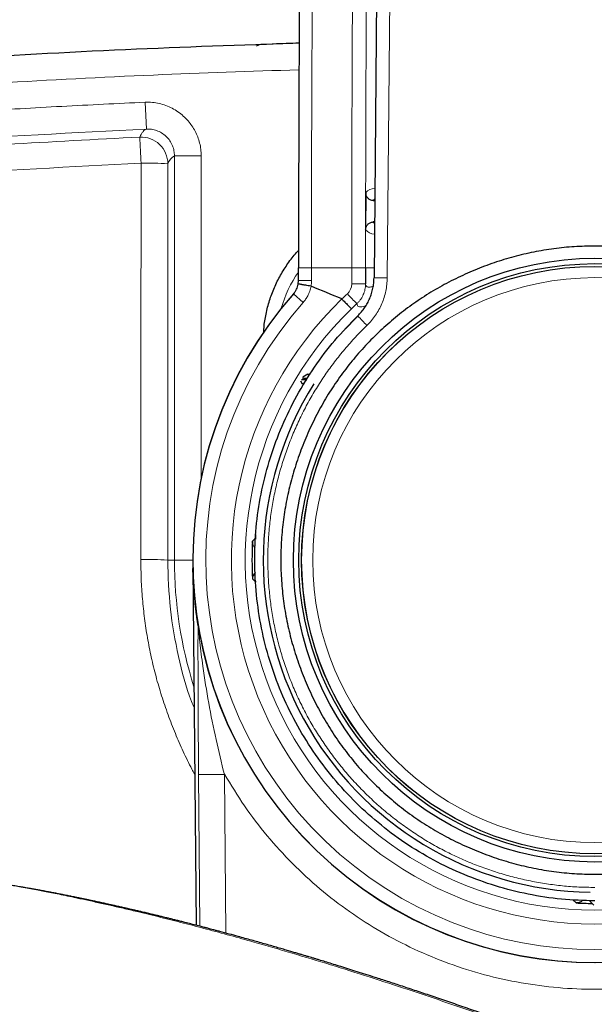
# Model space of a CAD drawing. Header units: millimetres. Extents: x 8 to 830, y 12 to 2106.
# Tile 82 of 256: x 474 to 496, y 952 to 989. Entities that reach past the tile are written whole.
import ezdxf

# ---------------------------------------------------------------- set-up
doc = ezdxf.new("R2010")
doc.units = ezdxf.units.MM

msp = doc.modelspace()

# ---------------------------------------------------------------- linework, layer by layer
at = {"color": 7, "linetype": 'Continuous', "lineweight": 30}
for p, q in [((487.71, 1018.396), (487.37, 979.414)), ((483.612, 988.124), (483.209, 988.111)), ((483.209, 988.111), (483.209, 988.111)), ((487.059, 982.586), (487.057, 981.196)), ((487.337, 982.287), (487.395, 982.283)), ((487.388, 981.498), (487.335, 981.495)), ((487.054, 979.778), (487.054, 979.184)), ((484.542, 979.18), (484.554, 979.31)), ((484.903, 975.816), (484.719, 975.713)), ((484.63, 975.569), (484.688, 975.466)), ((480.612, 968.624), (480.729, 955.284)), ((480.612, 968.624), (480.612, 968.624)), ((474.221, 956.707), (474.22, 956.707)), ((495.435, 956.172), (495.568, 956.039))]:
    msp.add_line(p, q, dxfattribs=at)
at = {"color": 8, "linetype": 'Continuous', "lineweight": 0}
for p, q in [((488.203, 1018.387), (487.862, 979.409)), ((478.834, 985.955), (478.879, 984.956)), ((479.925, 983.957), (480.924, 983.957)), ((479.925, 968.891), (479.925, 983.957)), ((480.924, 983.957), (480.924, 971.946)), ((486.536, 979.778), (485.036, 979.778)), ((486.536, 979.184), (486.536, 979.778)), ((484.366, 978.814), (484.727, 978.495)), ((482.956, 969.717), (482.965, 969.841)), ((482.837, 969.593), (482.956, 969.717)), ((482.956, 969.717), (482.958, 969.667)), ((479.925, 968.891), (479.672, 968.891)), ((479.925, 968.891), (480.61, 968.891)), ((482.956, 968.065), (482.837, 968.188)), ((482.956, 968.065), (482.957, 968.113)), ((480.773, 966.633), (480.806, 966.4)), ((480.806, 966.4), (480.799, 966.515)), ((480.799, 966.515), (480.834, 966.234)), ((480.873, 955.247), (480.825, 960.906)), ((481.787, 960.905), (481.838, 954.992)), ((494.907, 956.117), (494.784, 956.237))]:
    msp.add_line(p, q, dxfattribs=at)
at = {"color": 7, "linetype": 'Continuous', "lineweight": 30, "flags": 128}
msp.add_lwpolyline([(484.554, 979.31), (484.554, 979.369), (484.554, 979.427), (484.554, 979.486), (484.554, 979.544), (484.554, 979.603), (484.554, 979.661), (484.554, 979.72), (484.554, 979.779)], dxfattribs=at)
at = {"color": 8, "linetype": 'Continuous', "lineweight": 0, "flags": 128}
for points in [[(485.036, 979.778), (485.036, 979.719), (485.036, 979.661), (485.036, 979.603), (485.036, 979.544), (485.036, 979.486), (485.036, 979.427), (485.036, 979.369), (485.036, 979.31)], [(485.036, 979.31), (484.959, 979.31), (484.885, 979.31), (484.815, 979.31), (484.751, 979.31), (484.694, 979.31), (484.645, 979.31), (484.606, 979.31), (484.577, 979.31), (484.559, 979.31), (484.554, 979.31)], [(486.536, 979.184), (486.609, 979.184), (486.68, 979.184), (486.749, 979.184), (486.814, 979.184), (486.874, 979.184), (486.926, 979.184), (486.971, 979.184), (487.006, 979.184), (487.032, 979.184), (487.048, 979.184), (487.054, 979.184)]]:
    msp.add_lwpolyline(points, dxfattribs=at)
at = {"color": 7, "linetype": 'Continuous', "lineweight": 30}
for radius in [11.25, 11.05, 10.945]:
    msp.add_circle((495.61, 968.891), radius, dxfattribs=at)
at = {"color": 8, "linetype": 'Continuous', "lineweight": 0}
for radius in [10.945, 10.94, 10.527]:
    msp.add_circle((495.61, 968.891), radius, dxfattribs=at)
at = {"color": 7, "linetype": 'Continuous', "lineweight": 30}
for centre, radius, start, end in [((2484.507, 979.028), 1999.954, 178.872079, 179.9785), ((495.541, 613.297), 375.017, 91.67552, 91.82286), ((483.226, 987.612), 0.5, 91.8845, 119.5943), ((485.015, 979.086), 0.0134, 67.9729, 79.908), ((457.41, 910.633), 73.823, 67.07551, 68.03731), ((495.61, 968.891), 15, 138.5069, 41.6257), ((495.61, 968.891), 14.997, 138.5707, 41.4293), ((486.16, 978.612), 0.0138, 44.4994, 67.6099), ((495.61, 968.891), 12.375, 147.9058, 269.1897), ((495.61, 968.891), 12.793, 176.852, 183.148), ((495.61, 968.891), 12.793, 266.852, 269.5348)]:
    msp.add_arc(centre, radius, start, end, dxfattribs=at)
at = {"color": 8, "linetype": 'Continuous', "lineweight": 0}
for centre, radius, start, end in [((2484.507, 979.028), 1999.472, 178.872079, 179.978511), ((478.678, 983.659), 1, 0.0589, 92.5814), ((319.565, 976.659), 159.268, 2.5283, 2.87896), ((480.174, 983.499), 0.521, 118.6052, 162.0341), ((478.901, 972.399), 11.288, 86.0504, 91.1265), ((487.426, 982.236), 0.508, 93.0121, 136.3047), ((487.45, 982.242), 0.121, 116.6003, 158.1844), ((487.416, 981.536), 0.495, 223.4575, 266.2914), ((487.444, 981.537), 0.116, 201.3017, 241.0833), ((488.239, 977.051), 4.5, 145.0635, 164.2124), ((483.783, 979.311), 1.253, 350.2758, 359.9831), ((486.036, 979.184), 0.5, 312.8889, 359.9944), ((495.61, 968.891), 13.563, 134.1335, 45.8665), ((495.596, 968.891), 13.548, 132.8871, 134.086), ((489.818, 981.822), 4.569, 221.1243, 227.5519), ((495.61, 968.891), 14.515, 138.5707, 41.4293), ((495.61, 968.891), 13.045, 134.1015, 45.8985), ((495.614, 968.891), 13.048, 132.8875, 134.1135), ((495.61, 968.891), 12.681, 134.1143, 137.2699), ((493.408, 983.954), 8.924, 221.8778, 225.0505), ((478.893, 958.301), 10.619, 85.7942, 91.2022), ((495.61, 968.891), 15.686, 180, 197.5087), ((481.403, 966.415), 0.597, 181.475, 197.7091), ((481.316, 991.161), 30.259, 269.0694, 270.8926)]:
    msp.add_arc(centre, radius, start, end, dxfattribs=at)
at = {"color": 7, "linetype": 'Continuous', "lineweight": 30}
msp.add_ellipse((483.137, 968.205), major_axis=(0.21, -0.214), ratio=0.999929, start_param=3.073798, end_param=3.991071, dxfattribs=at)
at = {"color": 8, "linetype": 'Continuous', "lineweight": 0}
for points, knots in [([(486.536, 979.778), (486.539, 982.14), (486.546, 986.864), (486.587, 993.95), (486.657, 1001.458), (486.759, 1009.387), (486.86, 1014.954), (486.911, 1017.737)], [0, 0, 0, 0, 0.18667, 0.373335, 0.559999, 0.779997, 1, 1, 1, 1]), ([(487.419, 1017.233), (487.411, 1016.822), (487.396, 1016.013), (487.374, 1014.818), (487.354, 1013.658), (487.335, 1012.535), (487.317, 1011.447), (487.301, 1010.482), (487.288, 1009.634), (487.277, 1008.927), (487.27, 1008.431), (487.266, 1008.14), (487.264, 1008.018), (487.262, 1007.885), (487.257, 1007.496), (487.247, 1006.859), (487.236, 1005.994), (487.224, 1005.115), (487.213, 1004.226), (487.201, 1003.329), (487.191, 1002.462), (487.181, 1001.626), (487.172, 1000.821), (487.166, 1000.2), (487.161, 999.754), (487.158, 999.474), (487.155, 999.198), (487.153, 998.927), (487.15, 998.646), (487.147, 998.333), (487.143, 997.893), (487.138, 997.345), (487.132, 996.715), (487.126, 996.037), (487.12, 995.316), (487.114, 994.587), (487.11, 994.089), (487.108, 993.8), (487.107, 993.678), (487.106, 993.547), (487.105, 993.416), (487.103, 993.116), (487.1, 992.654), (487.096, 992.038), (487.092, 991.449), (487.089, 990.864), (487.085, 990.287), (487.083, 989.857), (487.082, 989.586), (487.081, 989.464), (487.08, 989.345), (487.08, 989.222), (487.079, 989.087), (487.078, 988.938), (487.077, 988.621), (487.075, 988.161), (487.072, 987.568), (487.07, 987.124), (487.069, 986.797), (487.068, 986.574), (487.067, 986.335), (487.066, 986.102), (487.065, 985.876), (487.064, 985.563), (487.063, 985.175), (487.062, 984.788), (487.061, 984.475), (487.06, 984.224), (487.06, 983.96), (487.059, 983.705), (487.059, 983.458), (487.058, 983.202), (487.058, 982.967), (487.057, 982.759), (487.057, 982.592), (487.057, 982.432), (487.056, 982.279), (487.056, 982.116), (487.056, 981.905), (487.055, 981.654), (487.055, 981.387), (487.055, 981.144), (487.055, 980.895), (487.054, 980.646), (487.054, 980.401), (487.054, 980.182), (487.054, 979.978), (487.054, 979.843), (487.054, 979.778)], [0, 0, 0, 0, 0.032875, 0.064794, 0.095757, 0.125763, 0.154813, 0.182907, 0.203059, 0.222689, 0.239531, 0.242791, 0.246036, 0.249266, 0.25344, 0.277188, 0.300301, 0.322781, 0.347556, 0.371511, 0.394648, 0.416965, 0.438463, 0.459142, 0.466729, 0.474198, 0.481551, 0.488788, 0.495908, 0.504103, 0.513809, 0.531176, 0.547991, 0.564254, 0.585498, 0.60572, 0.62267, 0.62536, 0.628897, 0.632408, 0.635891, 0.639348, 0.65647, 0.6729, 0.688638, 0.703684, 0.719714, 0.734877, 0.738162, 0.741403, 0.7446, 0.747753, 0.751201, 0.755468, 0.759674, 0.776545, 0.79236, 0.807119, 0.812123, 0.81858, 0.824989, 0.831217, 0.837263, 0.843128, 0.856233, 0.86833, 0.874114, 0.881305, 0.888458, 0.895255, 0.901696, 0.908262, 0.915795, 0.920465, 0.924934, 0.929203, 0.933273, 0.937143, 0.942331, 0.950155, 0.957264, 0.963658, 0.96964, 0.977178, 0.983648, 0.989216, 0.994729, 1, 1, 1, 1]), ([(484.573, 987.166), (482.764, 987.106), (479.018, 986.983), (474.768, 986.757), (471.82, 986.575), (470.3, 986.475), (468.781, 986.368), (467.231, 986.253), (465.622, 986.127), (463.695, 985.969), (461.505, 985.779), (459.105, 985.556), (456.782, 985.326), (454.622, 985.096), (452.618, 984.869), (451.244, 984.704), (450.39, 984.598), (450.035, 984.553), (449.683, 984.508), (449.333, 984.463), (448.985, 984.417), (448.64, 984.371), (448.297, 984.325), (447.602, 984.232), (446.582, 984.078), (445.264, 983.829), (444.026, 983.545), (442.97, 983.252), (442.066, 982.962), (441.286, 982.689), (440.511, 982.393), (439.745, 982.076), (438.664, 981.593), (437.292, 980.905), (435.664, 979.958), (434.101, 978.913), (432.604, 977.771), (431.179, 976.538), (429.834, 975.221), (428.579, 973.827), (427.415, 972.357), (426.341, 970.81), (425.384, 969.232), (424.543, 967.64), (423.817, 966.048), (423.26, 964.609), (422.838, 963.336), (422.603, 962.52), (422.462, 961.986), (422.399, 961.736), (422.338, 961.486), (422.279, 961.236), (422.223, 960.984), (422.168, 960.732), (422.07, 960.257), (421.932, 959.516), (421.763, 958.467), (421.595, 957.291), (421.431, 955.99), (421.292, 954.766), (421.174, 953.646), (421.1, 952.895), (421.048, 952.35), (421.017, 952.024), (420.987, 951.694), (420.957, 951.371), (420.871, 950.405), (420.765, 949.15), (420.695, 947.994), (420.671, 947.593)], [0, 0, 0, 0, 0.062247, 0.128908, 0.146368, 0.163829, 0.181292, 0.198756, 0.217284, 0.23677, 0.265271, 0.292901, 0.319661, 0.345551, 0.367616, 0.389009, 0.393133, 0.397231, 0.401302, 0.405348, 0.409369, 0.413363, 0.417332, 0.421274, 0.437466, 0.452826, 0.467376, 0.48114, 0.490516, 0.500027, 0.509534, 0.519042, 0.52856, 0.550231, 0.571796, 0.593308, 0.614851, 0.636509, 0.658068, 0.679535, 0.700995, 0.722535, 0.744237, 0.764428, 0.784444, 0.804351, 0.817465, 0.830582, 0.83353, 0.836478, 0.839429, 0.842381, 0.845335, 0.848292, 0.851251, 0.862018, 0.874204, 0.887813, 0.90285, 0.919318, 0.930175, 0.941577, 0.945272, 0.949022, 0.952825, 0.956682, 0.960162, 0.986167, 1, 1, 1, 1]), ([(421.692, 948.033), (421.698, 948.125), (421.748, 948.945), (421.874, 950.492), (422.073, 952.672), (422.309, 954.847), (422.525, 956.594), (422.703, 957.917), (422.835, 958.816), (422.986, 959.713), (423.16, 960.606), (423.367, 961.496), (423.601, 962.364), (423.859, 963.212), (424.137, 964.036), (424.438, 964.852), (424.763, 965.657), (425.123, 966.482), (425.522, 967.324), (425.963, 968.182), (426.432, 969.024), (426.93, 969.85), (427.455, 970.66), (428.007, 971.452), (428.588, 972.228), (429.185, 972.972), (429.796, 973.683), (430.415, 974.361), (431.054, 975.017), (431.712, 975.651), (432.388, 976.264), (433.07, 976.843), (433.756, 977.39), (434.444, 977.908), (435.15, 978.406), (435.871, 978.885), (436.637, 979.362), (437.448, 979.832), (438.303, 980.291), (439.17, 980.72), (440.048, 981.119), (440.935, 981.487), (441.833, 981.825), (442.742, 982.133), (443.633, 982.403), (444.509, 982.635), (445.368, 982.83), (446.235, 983), (447.108, 983.148), (447.987, 983.276), (448.868, 983.393), (450.264, 983.572), (452.176, 983.8), (454.758, 984.092), (457.496, 984.382), (460.39, 984.667), (463.355, 984.936), (466.391, 985.188), (469.499, 985.42), (472.608, 985.626), (475.72, 985.807), (477.796, 985.906), (478.834, 985.955)], [0, 0, 0, 0, 0.003471, 0.031027, 0.058571, 0.086099, 0.113607, 0.125039, 0.136471, 0.147907, 0.159357, 0.170836, 0.182377, 0.193306, 0.204257, 0.215207, 0.226132, 0.237031, 0.249176, 0.261307, 0.273431, 0.285558, 0.297695, 0.309851, 0.322034, 0.334254, 0.345858, 0.357412, 0.368927, 0.380415, 0.391888, 0.403356, 0.414176, 0.425011, 0.435871, 0.446766, 0.457699, 0.469926, 0.482145, 0.494325, 0.506441, 0.518523, 0.530587, 0.542649, 0.554719, 0.565758, 0.576835, 0.58795, 0.599101, 0.61028, 0.621468, 0.632653, 0.663404, 0.694149, 0.730744, 0.767335, 0.803925, 0.843128, 0.882335, 0.921547, 0.960768, 1, 1, 1, 1]), ([(478.834, 985.955), (478.923, 985.955), (479.1, 985.956), (479.359, 985.913), (479.607, 985.839), (479.841, 985.734), (480.059, 985.601), (480.258, 985.443), (480.432, 985.267), (480.579, 985.076), (480.7, 984.876), (480.798, 984.662), (480.869, 984.436), (480.916, 984.2), (480.921, 984.038), (480.924, 983.957)], [0, 0, 0, 0, 0.08273, 0.163781, 0.243737, 0.323022, 0.401928, 0.480652, 0.559332, 0.631535, 0.703928, 0.77668, 0.85003, 0.924319, 1, 1, 1, 1]), ([(478.879, 984.956), (476.183, 984.817), (470.886, 984.545), (463.095, 983.929), (456.859, 983.321), (452.105, 982.787), (448.823, 982.394), (445.727, 981.941), (442.861, 981.168), (440.227, 980.149), (437.786, 978.917), (435.549, 977.51), (433.147, 975.67), (430.695, 973.309), (428.354, 970.344), (426.449, 967.117), (425.148, 964.054), (424.297, 961.251), (423.809, 958.715), (423.304, 954.826), (422.908, 951.396), (422.768, 948.851), (422.747, 948.478)], [0, 0, 0, 0, 0.104536, 0.205367, 0.302563, 0.347097, 0.390576, 0.430591, 0.468117, 0.505224, 0.539769, 0.573814, 0.607384, 0.656784, 0.705188, 0.753207, 0.801438, 0.833691, 0.866436, 0.90131, 0.98552, 1, 1, 1, 1]), ([(478.633, 984.658), (478.653, 984.699), (478.694, 984.781), (478.756, 984.867), (478.818, 984.929), (478.859, 984.947), (478.879, 984.956)], [0, 0, 0, 0, 0.25, 0.4999999, 0.7499999, 1, 1, 1, 1]), ([(479.925, 983.957), (479.921, 984.02), (479.914, 984.148), (479.855, 984.34), (479.758, 984.523), (479.621, 984.685), (479.452, 984.815), (479.265, 984.904), (479.071, 984.954), (478.942, 984.955), (478.879, 984.956)], [0, 0, 0, 0, 0.116025, 0.239414, 0.368253, 0.5, 0.631747, 0.760586, 0.883975, 1, 1, 1, 1]), ([(478.633, 984.658), (475.317, 984.481), (468.688, 984.125), (461.034, 983.45), (455.657, 982.898), (452.544, 982.55), (449.419, 982.179), (446.268, 981.756), (443.207, 980.992), (440.302, 979.876), (437.584, 978.484), (435.03, 976.808), (432.678, 974.859), (430.549, 972.668), (428.672, 970.257), (427.083, 967.651), (425.789, 964.899), (424.79, 962.051), (424.157, 959.149), (423.771, 956.253), (423.358, 952.755), (423.191, 950.207), (423.087, 948.619)], [0, 0, 0, 0, 0.129948, 0.259861, 0.300694, 0.341555, 0.382442, 0.423909, 0.46589, 0.505614, 0.545471, 0.585202, 0.62494, 0.664811, 0.704552, 0.744286, 0.784033, 0.823374, 0.862166, 0.900079, 0.937707, 1, 1, 1, 1]), ([(424.08, 949.026), (424.184, 950.444), (424.34, 952.577), (424.663, 955.412), (424.932, 957.541), (425.267, 959.664), (425.818, 962.004), (426.702, 964.527), (427.951, 967.181), (429.483, 969.696), (431.293, 972.022), (433.346, 974.135), (435.615, 976.015), (438.078, 977.634), (440.7, 978.978), (443.412, 980.021), (446.19, 980.735), (448.992, 981.14), (451.808, 981.48), (454.63, 981.804), (457.453, 982.104), (460.278, 982.383), (464.752, 982.793), (470.883, 983.278), (476.08, 983.549), (478.679, 983.685)], [0, 0, 0, 0, 0.057081, 0.085813, 0.114517, 0.143233, 0.172025, 0.210925, 0.250267, 0.28958, 0.328873, 0.368298, 0.40761, 0.446925, 0.486361, 0.525666, 0.563309, 0.601214, 0.63921, 0.677206, 0.715193, 0.75317, 0.791138, 0.895549, 1, 1, 1, 1]), ([(478.67, 968.917), (478.672, 971.379), (478.675, 976.301), (478.678, 981.224), (478.679, 983.685)], [0, 0, 0, 0, 0.500061, 1, 1, 1, 1]), ([(479.678, 983.66), (479.677, 980.903), (479.675, 975.98), (479.673, 971.057), (479.672, 968.891)], [0, 0, 0, 0, 0.5600001, 1, 1, 1, 1]), ([(446.442, 894.054), (447.827, 893.845), (450.572, 893.429), (454.705, 893.003), (458.811, 892.551), (462.923, 892.167), (467.036, 891.827), (471.151, 891.534), (476.41, 891.217), (482.818, 890.932), (490.376, 890.749), (498.629, 890.717), (507.579, 890.889), (517.219, 891.323), (525.757, 891.93), (533.187, 892.626), (538.236, 893.176), (542.014, 893.62), (544.544, 893.973), (547.078, 894.548), (549.461, 895.32), (551.653, 896.264), (553.65, 897.324), (555.553, 898.544), (557.355, 899.916), (559.041, 901.431), (560.599, 903.073), (562.018, 904.838), (563.291, 906.715), (564.409, 908.688), (565.356, 910.741), (566.132, 912.863), (566.84, 915.399), (567.307, 918.341), (567.697, 921.626), (568.023, 924.884), (568.275, 928.142), (568.457, 931.401), (568.566, 934.66), (568.603, 937.921), (568.563, 941.547), (568.416, 945.537), (568.12, 949.889), (567.736, 953.657), (567.386, 956.86), (566.991, 959.492), (566.389, 962.112), (565.518, 964.67), (564.467, 967.001), (563.278, 969.085), (562.017, 970.942), (560.608, 972.695), (559.065, 974.337), (557.392, 975.843), (555.606, 977.2), (553.715, 978.409), (551.733, 979.471), (549.673, 980.374), (547.549, 981.095), (545.377, 981.651), (543.902, 981.877), (543.163, 981.99)], [0, 0, 0, 0, 0.019959, 0.039593, 0.05923, 0.078861, 0.098478, 0.118084, 0.137685, 0.17361, 0.209537, 0.245481, 0.291291, 0.337166, 0.383061, 0.413336, 0.44357, 0.455479, 0.46759, 0.47997, 0.492487, 0.503254, 0.513963, 0.524682, 0.535453, 0.546224, 0.556968, 0.567697, 0.578486, 0.58927, 0.599992, 0.610693, 0.621454, 0.637486, 0.653093, 0.668646, 0.684172, 0.699681, 0.71518, 0.730677, 0.74618, 0.766872, 0.78761, 0.808361, 0.820875, 0.833557, 0.846302, 0.859143, 0.872026, 0.882701, 0.893328, 0.903991, 0.914742, 0.925422, 0.936052, 0.946696, 0.957393, 0.968088, 0.978724, 0.989349, 1, 1, 1, 1]), ([(543.035, 981.021), (543.75, 980.912), (545.176, 980.695), (547.273, 980.156), (549.32, 979.46), (551.307, 978.588), (553.221, 977.563), (555.044, 976.394), (556.766, 975.085), (558.379, 973.633), (559.867, 972.049), (561.226, 970.355), (562.443, 968.563), (563.517, 966.679), (564.429, 964.705), (565.177, 962.664), (565.754, 960.571), (566.163, 958.441), (566.46, 956.289), (566.773, 953.407), (567.141, 949.808), (567.435, 945.484), (567.602, 940.988), (567.627, 936.322), (567.492, 931.484), (567.25, 927.503), (566.984, 924.376), (566.757, 922.098), (566.489, 919.822), (566.2, 917.54), (565.792, 915.31), (565.196, 913.165), (564.447, 911.118), (563.532, 909.137), (562.455, 907.234), (561.227, 905.423), (559.858, 903.72), (558.355, 902.135), (556.728, 900.673), (554.99, 899.349), (553.154, 898.172), (551.229, 897.149), (549.175, 896.263), (546.999, 895.547), (544.728, 895.006), (542.434, 894.661), (540.141, 894.377), (537.845, 894.125), (535.549, 893.869), (531.911, 893.487), (526.928, 893.019), (520.189, 892.505), (513.039, 892.096), (505.483, 891.818), (497.248, 891.682), (488.332, 891.741), (478.74, 892.054), (471.278, 892.489), (465.94, 892.894), (462.716, 893.167), (459.494, 893.469), (456.274, 893.801), (453.056, 894.175), (449.827, 894.507), (447.688, 894.847), (446.617, 895.017)], [0, 0, 0, 0, 0.0104751, 0.0208704, 0.0312755, 0.0417527, 0.0522388, 0.0626665, 0.0730697, 0.0835164, 0.0940385, 0.1044941, 0.114914, 0.1253608, 0.1358554, 0.1463477, 0.1567909, 0.1672428, 0.1777292, 0.1882281, 0.2091897, 0.2300944, 0.2509562, 0.2742928, 0.2976275, 0.3209893, 0.3320148, 0.3430591, 0.3541133, 0.365192, 0.376353, 0.3868874, 0.397377, 0.4078752, 0.4184337, 0.4289996, 0.4395073, 0.4500284, 0.4605768, 0.471126, 0.4816244, 0.4921112, 0.5026461, 0.5139678, 0.5252269, 0.5363897, 0.5475264, 0.5586683, 0.5698203, 0.5809688, 0.6116148, 0.64227, 0.6787837, 0.7152755, 0.751697, 0.7980031, 0.8443094, 0.8905918, 0.9061877, 0.9217958, 0.9374176, 0.9530342, 0.9686545, 0.9843088, 1, 1, 1, 1]), ([(487.373, 979.778), (487.35, 979.778), (487.279, 979.778), (487.193, 979.778), (487.113, 979.778), (487.064, 979.778), (487.057, 979.778), (487.054, 979.778)], [0, 0, 0, 0, 0.106009, 0.329507, 0.553004, 0.776502, 1, 1, 1, 1]), ([(487.862, 979.409), (487.859, 979.326), (487.853, 979.162), (487.813, 978.918), (487.751, 978.679), (487.664, 978.447), (487.556, 978.224), (487.426, 978.013), (487.277, 977.816), (487.161, 977.698), (487.104, 977.638)], [0, 0, 0, 0, 0.125537, 0.249756, 0.373897, 0.499201, 0.625207, 0.749849, 0.874366, 1, 1, 1, 1]), ([(485.02, 979.098), (485.006, 979.036), (484.978, 978.913), (484.906, 978.751), (484.822, 978.61), (484.759, 978.534), (484.727, 978.495)], [0, 0, 0, 0, 0.279959, 0.56028, 0.78003, 1, 1, 1, 1]), ([(487.054, 979.184), (487.053, 979.149), (487.051, 979.081), (487.034, 978.979), (487.008, 978.88), (486.972, 978.784), (486.926, 978.692), (486.871, 978.605), (486.808, 978.524), (486.759, 978.475), (486.734, 978.451)], [0, 0, 0, 0, 0.12537, 0.250203, 0.374748, 0.499205, 0.623754, 0.748579, 0.873901, 1, 1, 1, 1]), ([(487.054, 979.184), (487.055, 979.17), (487.057, 979.141), (487.072, 979.109), (487.096, 979.086), (487.13, 979.071), (487.173, 979.064), (487.225, 979.067), (487.28, 979.075), (487.321, 979.086), (487.339, 979.091)], [0, 0, 0, 0, 0.128204, 0.257182, 0.386935, 0.517463, 0.648768, 0.780849, 0.906094, 1, 1, 1, 1]), ([(487.059, 978.364), (487.029, 978.356), (486.956, 978.334), (486.868, 978.327), (486.794, 978.341), (486.746, 978.379), (486.738, 978.427), (486.734, 978.451)], [0, 0, 0, 0, 0.141808, 0.356349, 0.570891, 0.78544, 1, 1, 1, 1]), ([(487.104, 977.638), (486.961, 977.496), (486.675, 977.21), (486.275, 976.756), (485.896, 976.284), (485.543, 975.795), (485.214, 975.291), (484.911, 974.771), (484.634, 974.237), (484.384, 973.691), (484.161, 973.133), (483.965, 972.565), (483.798, 971.987), (483.66, 971.403), (483.551, 970.812), (483.472, 970.214), (483.423, 969.612), (483.403, 969.008), (483.413, 968.404), (483.453, 967.8), (483.521, 967.2), (483.619, 966.604), (483.745, 966.014), (483.901, 965.432), (484.084, 964.859), (484.296, 964.299), (484.536, 963.749), (484.804, 963.211), (485.099, 962.685), (485.421, 962.174), (485.766, 961.68), (486.136, 961.201), (486.529, 960.742), (486.943, 960.302), (487.378, 959.883), (487.833, 959.486), (488.307, 959.113), (488.797, 958.765), (489.303, 958.443), (489.825, 958.146), (490.361, 957.875), (490.91, 957.631), (491.47, 957.414), (492.04, 957.224), (492.62, 957.063), (493.207, 956.929), (493.801, 956.825), (494.401, 956.75), (495.005, 956.703), (495.408, 956.698), (495.61, 956.695)], [0, 0, 0, 0, 0.0209286, 0.0418546, 0.0628301, 0.0836403, 0.1044395, 0.1252782, 0.1460554, 0.1668033, 0.1875719, 0.2083849, 0.2291509, 0.2499211, 0.2706645, 0.2914928, 0.3124586, 0.3333034, 0.3541676, 0.375101, 0.396004, 0.4168496, 0.4376877, 0.4585873, 0.4793587, 0.5000546, 0.5207391, 0.5415147, 0.5624338, 0.5832663, 0.6041187, 0.6250406, 0.6459659, 0.6668312, 0.687686, 0.7086346, 0.729451, 0.7501881, 0.7709316, 0.791682, 0.8124901, 0.8332401, 0.8539782, 0.8747544, 0.8955788, 0.9163714, 0.9371825, 0.9581512, 0.979073, 1, 1, 1, 1]), ([(480.68, 960.913), (480.645, 960.977), (480.492, 961.253), (480.249, 961.758), (479.95, 962.434), (479.681, 963.127), (479.44, 963.835), (479.232, 964.55), (479.057, 965.271), (478.914, 965.994), (478.804, 966.719), (478.727, 967.447), (478.679, 968.18), (478.673, 968.671), (478.67, 968.917)], [0, 0, 0, 0, 0.026066, 0.113731, 0.201478, 0.29171, 0.381338, 0.470534, 0.559472, 0.64833, 0.735694, 0.823317, 0.911366, 1, 1, 1, 1]), ([(479.672, 968.891), (479.691, 968.282), (479.728, 967.076), (480.057, 965.313), (480.37, 964.084), (480.627, 963.47), (480.658, 963.396)], [0, 0, 0, 0, 0.325229, 0.644257, 0.957082, 1, 1, 1, 1]), ([(480.621, 968.312), (480.621, 968.317), (480.62, 968.333), (480.619, 968.361), (480.618, 968.394), (480.617, 968.414), (480.617, 968.424)], [0, 0, 0, 0, 0.117759, 0.440876, 0.734957, 1, 1, 1, 1]), ([(480.641, 967.905), (480.64, 967.924), (480.637, 967.964), (480.634, 968.024), (480.631, 968.078), (480.629, 968.113), (480.628, 968.131), (480.628, 968.135), (480.628, 968.137)], [0, 0, 0, 0, 0.2491585, 0.5150489, 0.7675373, 0.9455619, 0.9728713, 1, 1, 1, 1]), ([(480.806, 966.4), (480.786, 966.537), (480.745, 966.81), (480.705, 967.152), (480.684, 967.365), (480.676, 967.447), (480.674, 967.47), (480.672, 967.493), (480.67, 967.516), (480.668, 967.539), (480.666, 967.562), (480.662, 967.606), (480.657, 967.669), (480.651, 967.748), (480.647, 967.806), (480.645, 967.838), (480.645, 967.844)], [0, 0, 0, 0, 0.284606, 0.569211, 0.709465, 0.725208, 0.740951, 0.756693, 0.772436, 0.788179, 0.803922, 0.821513, 0.878991, 0.934052, 0.986695, 1, 1, 1, 1]), ([(480.825, 960.906), (480.823, 961.056), (480.821, 961.361), (480.818, 961.824), (480.814, 962.296), (480.812, 962.779), (480.809, 963.273), (480.807, 963.925), (480.804, 964.67), (480.803, 965.428), (480.803, 966.011), (480.805, 966.283), (480.806, 966.4)], [0, 0, 0, 0, 0.077467, 0.156939, 0.238599, 0.322617, 0.409147, 0.49833, 0.669662, 0.809271, 0.91846, 1, 1, 1, 1]), ([(480.834, 966.234), (480.847, 966.102), (480.873, 965.828), (480.924, 965.387), (481.022, 964.632), (481.194, 963.569), (481.465, 962.224), (481.681, 961.34), (481.787, 960.905)], [0, 0, 0, 0, 0.0782593, 0.1624241, 0.2474809, 0.5036698, 0.7561372, 1, 1, 1, 1]), ([(509.444, 960.926), (509.202, 960.528), (508.718, 959.732), (507.865, 958.624), (506.927, 957.591), (505.9, 956.644), (504.795, 955.792), (503.619, 955.039), (502.383, 954.391), (501.097, 953.853), (499.767, 953.432), (498.405, 953.128), (497.023, 952.943), (495.631, 952.879), (494.238, 952.939), (492.854, 953.121), (491.488, 953.422), (490.153, 953.843), (488.861, 954.379), (487.623, 955.024), (486.447, 955.775), (485.34, 956.627), (484.31, 957.574), (483.372, 958.609), (482.519, 959.717), (482.036, 960.512), (481.794, 960.909)], [0, 0, 0, 0, 0.041718, 0.083421, 0.125091, 0.166716, 0.208375, 0.250064, 0.291718, 0.33328, 0.374878, 0.416552, 0.458206, 0.499743, 0.541278, 0.582944, 0.624702, 0.666515, 0.708266, 0.749888, 0.791492, 0.833183, 0.874953, 0.91666, 0.958335, 1, 1, 1, 1]), ([(507.277, 945.129), (507.161, 945.206), (506.928, 945.36), (506.546, 945.592), (506.136, 945.828), (505.696, 946.068), (505.229, 946.311), (504.738, 946.556), (504.227, 946.803), (503.696, 947.053), (503.069, 947.341), (502.341, 947.666), (501.51, 948.028), (500.661, 948.389), (499.798, 948.749), (498.742, 949.181), (497.488, 949.682), (496.033, 950.247), (494.566, 950.801), (493.091, 951.344), (491.61, 951.873), (490.127, 952.388), (488.655, 952.884), (487.193, 953.36), (485.748, 953.814), (484.31, 954.248), (483.061, 954.609), (482.001, 954.905), (481.124, 955.141), (480.259, 955.367), (479.409, 955.581), (478.68, 955.758), (478.068, 955.902), (477.568, 956.018), (477.083, 956.126), (476.619, 956.228), (476.209, 956.316), (475.853, 956.39), (475.548, 956.453), (475.266, 956.51), (475.01, 956.56), (474.778, 956.605), (474.57, 956.645), (474.394, 956.677), (474.278, 956.697), (474.232, 956.705), (474.221, 956.707)], [0, 0, 0, 0, 0.017161, 0.034322, 0.051483, 0.068644, 0.085805, 0.102659, 0.119514, 0.136371, 0.153224, 0.177302, 0.201381, 0.225459, 0.249538, 0.273617, 0.312704, 0.351795, 0.390883, 0.429972, 0.469063, 0.508153, 0.54724, 0.585549, 0.623855, 0.662165, 0.70047, 0.724549, 0.748628, 0.772706, 0.796786, 0.820862, 0.836186, 0.851509, 0.866831, 0.882156, 0.897476, 0.909515, 0.921553, 0.933592, 0.945631, 0.957669, 0.970437, 0.983206, 0.995972, 1, 1, 1, 1])]:
    msp.add_open_spline(points, degree=3, knots=knots, dxfattribs=at)
at = {"color": 7, "linetype": 'Continuous', "lineweight": 30}
for points, knots in [([(419.65, 947.14), (419.678, 947.664), (419.791, 949.824), (420.159, 953.629), (420.641, 957.868), (421.239, 961.41), (422.034, 964.189), (423.063, 966.866), (424.321, 969.431), (425.811, 971.87), (427.533, 974.175), (429.484, 976.331), (431.658, 978.322), (434.045, 980.126), (436.632, 981.718), (439.407, 983.071), (442.316, 984.145), (445.339, 984.928), (448.454, 985.363), (451.64, 985.754), (454.895, 986.119), (458.211, 986.465), (461.586, 986.788), (466.005, 987.171), (471.516, 987.575), (478.041, 987.946), (482.418, 988.093), (484.576, 988.166)], [0, 0, 0, 0, 0.017639, 0.072731, 0.128441, 0.161055, 0.193365, 0.225427, 0.25734, 0.289266, 0.321386, 0.353892, 0.38688, 0.42035, 0.454318, 0.488832, 0.523978, 0.558401, 0.593585, 0.629599, 0.666329, 0.703691, 0.74168, 0.780301, 0.852772, 0.927433, 1, 1, 1, 1]), ([(483.257, 977.39), (483.26, 977.465), (483.272, 977.713), (483.348, 978.127), (483.482, 978.627), (483.671, 979.11), (483.906, 979.571), (484.192, 980.002), (484.411, 980.29), (484.544, 980.423), (484.555, 980.434)], [0, 0, 0, 0, 0.066834, 0.220079, 0.373324, 0.526569, 0.679814, 0.833059, 0.986304, 1, 1, 1, 1]), ([(495.61, 980.595), (495.866, 980.59), (496.377, 980.581), (497.138, 980.503), (497.892, 980.378), (498.639, 980.201), (499.377, 979.975), (500.103, 979.7), (500.809, 979.381), (501.487, 979.02), (502.136, 978.619), (502.754, 978.178), (503.342, 977.696), (503.899, 977.176), (504.42, 976.62), (504.902, 976.033), (505.344, 975.414), (505.746, 974.763), (506.108, 974.082), (506.428, 973.373), (506.704, 972.646), (506.931, 971.909), (507.108, 971.165), (507.234, 970.415), (507.31, 969.659), (507.336, 968.899), (507.311, 968.138), (507.237, 967.381), (507.113, 966.632), (506.939, 965.889), (506.714, 965.154), (506.441, 964.429), (506.123, 963.721), (505.761, 963.038), (505.358, 962.386), (504.914, 961.764), (504.429, 961.172), (503.905, 960.612), (503.345, 960.087), (502.754, 959.602), (502.133, 959.158), (501.483, 958.755), (500.803, 958.394), (500.098, 958.075), (499.375, 957.802), (498.639, 957.577), (497.894, 957.402), (497.14, 957.278), (496.378, 957.203), (495.611, 957.178), (494.843, 957.203), (494.082, 957.278), (493.328, 957.404), (492.581, 957.58), (491.843, 957.807), (491.117, 958.082), (490.411, 958.401), (489.733, 958.761), (489.084, 959.162), (488.466, 959.604), (487.878, 960.086), (487.321, 960.606), (486.8, 961.161), (486.319, 961.749), (485.877, 962.368), (485.475, 963.018), (485.112, 963.7), (484.792, 964.408), (484.516, 965.135), (484.289, 965.873), (484.112, 966.616), (483.986, 967.366), (483.91, 968.122), (483.884, 968.883), (483.909, 969.644), (483.983, 970.401), (484.107, 971.15), (484.282, 971.893), (484.506, 972.628), (484.779, 973.353), (485.098, 974.061), (485.459, 974.744), (485.862, 975.396), (486.306, 976.018), (486.791, 976.61), (487.315, 977.169), (487.875, 977.694), (488.466, 978.18), (489.087, 978.624), (489.737, 979.027), (490.417, 979.388), (491.122, 979.706), (491.845, 979.98), (492.581, 980.205), (493.326, 980.379), (494.08, 980.504), (494.842, 980.581), (495.353, 980.59), (495.61, 980.595)], [0, 0, 0, 0, 0.010441, 0.020823, 0.031193, 0.041597, 0.052079, 0.062685, 0.073231, 0.083654, 0.093998, 0.104308, 0.114628, 0.125003, 0.135352, 0.145664, 0.155983, 0.166356, 0.176828, 0.187442, 0.198052, 0.208521, 0.218891, 0.229208, 0.239518, 0.249866, 0.260232, 0.270547, 0.280854, 0.2912, 0.301629, 0.312186, 0.322792, 0.333274, 0.343675, 0.354042, 0.364421, 0.374858, 0.385313, 0.395696, 0.406053, 0.416428, 0.426867, 0.437415, 0.447963, 0.458404, 0.468783, 0.479145, 0.489536, 0.5, 0.510441, 0.520823, 0.531193, 0.541597, 0.552079, 0.562685, 0.573231, 0.583654, 0.593998, 0.604308, 0.614628, 0.625003, 0.635352, 0.645664, 0.655983, 0.666356, 0.676828, 0.687442, 0.698052, 0.708521, 0.718891, 0.729208, 0.739518, 0.749866, 0.760233, 0.770547, 0.780854, 0.7912, 0.801629, 0.812186, 0.822792, 0.833274, 0.843675, 0.854042, 0.864421, 0.874858, 0.885313, 0.895696, 0.906053, 0.916428, 0.926867, 0.937415, 0.947963, 0.958404, 0.968783, 0.979145, 0.989536, 1, 1, 1, 1]), ([(484.366, 978.814), (484.387, 978.841), (484.431, 978.894), (484.481, 978.984), (484.52, 979.08), (484.535, 979.146), (484.542, 979.18)], [0, 0, 0, 0, 0.250276, 0.500822, 0.75097, 1, 1, 1, 1]), ([(485.018, 979.099), (484.983, 979.105), (484.916, 979.117), (484.837, 979.131), (484.78, 979.141), (484.743, 979.147), (484.71, 979.153), (484.673, 979.159), (484.631, 979.166), (484.586, 979.174), (484.55, 979.179), (484.545, 979.18), (484.542, 979.18)], [0, 0, 0, 0, 0.137044, 0.268566, 0.330993, 0.390552, 0.446894, 0.499754, 0.59058, 0.707055, 0.845617, 1, 1, 1, 1]), ([(486.17, 978.622), (486.188, 978.604), (486.226, 978.565), (486.283, 978.506), (486.342, 978.447), (486.399, 978.389), (486.451, 978.336), (486.493, 978.294), (486.524, 978.264), (486.529, 978.261), (486.532, 978.259)], [0, 0, 0, 0, 0.097623, 0.203077, 0.316357, 0.437459, 0.566379, 0.703113, 0.847655, 1, 1, 1, 1]), ([(495.61, 956.195), (495.192, 956.207), (494.356, 956.231), (493.115, 956.426), (491.899, 956.732), (490.719, 957.156), (489.586, 957.693), (488.512, 958.339), (487.507, 959.092), (486.582, 959.943), (485.743, 960.88), (484.999, 961.893), (484.358, 962.972), (483.828, 964.108), (483.416, 965.291), (483.124, 966.512), (482.952, 967.757), (482.9, 969.014), (482.971, 970.269), (483.166, 971.509), (483.486, 972.722), (483.925, 973.897), (484.475, 975.024), (485.134, 976.091), (485.889, 977.096), (486.472, 977.696), (486.764, 977.997)], [0, 0, 0, 0, 0.041683, 0.083335, 0.124971, 0.166593, 0.208201, 0.249805, 0.291459, 0.333191, 0.37496, 0.416711, 0.458387, 0.499943, 0.541495, 0.583161, 0.624904, 0.666671, 0.708411, 0.750088, 0.791713, 0.833331, 0.87496, 0.916608, 0.958281, 1, 1, 1, 1]), ([(484.889, 975.657), (484.859, 975.658), (484.763, 975.663), (484.719, 975.666), (484.689, 975.668)], [0, 0, 0, 0, 0.318061, 1, 1, 1, 1]), ([(484.903, 975.816), (484.906, 975.816), (484.911, 975.816), (484.942, 975.816), (484.976, 975.816), (484.987, 975.816)], [0, 0, 0, 0, 0.403135, 0.808632, 1, 1, 1, 1]), ([(484.661, 975.622), (484.691, 975.621), (484.736, 975.619), (484.833, 975.617), (484.864, 975.616)], [0, 0, 0, 0, 0.683791, 1, 1, 1, 1]), ([(484.771, 975.466), (484.76, 975.466), (484.726, 975.466), (484.699, 975.466), (484.683, 975.466), (484.688, 975.466), (484.688, 975.466)], [0, 0, 0, 0, 0.192739, 0.593511, 0.999331, 1, 1, 1, 1]), ([(482.94, 969.352), (482.931, 969.359), (482.907, 969.379), (482.877, 969.421), (482.852, 969.475), (482.836, 969.534), (482.836, 969.573), (482.836, 969.593)], [0, 0, 0, 0, 0.124754, 0.342533, 0.562362, 0.780669, 1, 1, 1, 1]), ([(480.617, 968.424), (480.617, 968.435), (480.616, 968.459), (480.615, 968.495), (480.614, 968.532), (480.614, 968.56), (480.613, 968.573), (480.613, 968.577)], [0, 0, 0, 0, 0.2023316, 0.4292546, 0.6560833, 0.8837531, 1, 1, 1, 1]), ([(480.628, 968.137), (480.628, 968.14), (480.628, 968.144), (480.628, 968.151), (480.627, 968.17), (480.625, 968.201), (480.623, 968.243), (480.622, 968.28), (480.621, 968.303), (480.621, 968.312)], [0, 0, 0, 0, 0.035368, 0.0704986, 0.1173716, 0.3632516, 0.5949202, 0.8457589, 1, 1, 1, 1]), ([(480.645, 967.844), (480.644, 967.862), (480.642, 967.882), (480.641, 967.902), (480.641, 967.905)], [0, 0, 0, 0, 0.8826649, 1, 1, 1, 1]), ([(480.782, 966.627), (480.781, 966.632), (480.779, 966.648), (480.775, 966.671), (480.771, 966.695), (480.769, 966.715), (480.766, 966.733), (480.763, 966.751), (480.758, 966.789), (480.749, 966.849), (480.739, 966.926), (480.73, 967), (480.721, 967.068), (480.715, 967.12), (480.71, 967.157), (480.708, 967.182), (480.704, 967.211), (480.701, 967.243), (480.697, 967.278), (480.694, 967.303), (480.693, 967.315)], [0, 0, 0, 0, 0.021329, 0.068679, 0.101365, 0.130076, 0.155742, 0.181381, 0.207225, 0.325107, 0.445547, 0.547771, 0.64858, 0.746443, 0.776438, 0.811546, 0.851887, 0.897459, 0.948264, 1, 1, 1, 1]), ([(474.22, 956.707), (474.195, 956.711), (474.095, 956.728), (473.926, 956.756), (473.722, 956.789), (473.534, 956.819), (473.357, 956.847), (473.183, 956.875), (473, 956.903), (472.8, 956.933), (472.531, 956.973), (472.199, 957.021), (471.816, 957.074), (471.438, 957.125), (470.966, 957.186), (470.581, 957.233), (470.284, 957.268), (470.176, 957.28), (470.069, 957.292), (469.972, 957.303), (469.889, 957.313), (469.826, 957.32), (469.782, 957.324), (469.751, 957.328), (469.724, 957.331), (469.692, 957.334), (469.634, 957.34), (469.541, 957.35), (469.41, 957.364), (469.259, 957.38), (469.088, 957.397), (468.894, 957.417), (468.652, 957.44), (468.361, 957.467), (468.027, 957.496), (467.678, 957.526), (467.319, 957.554), (466.911, 957.584), (466.452, 957.615), (465.937, 957.647), (465.343, 957.679), (464.664, 957.71), (463.895, 957.737), (463.095, 957.756), (462.279, 957.767), (461.447, 957.769), (460.601, 957.761), (459.852, 957.745), (459.212, 957.726), (458.7, 957.707), (458.208, 957.685), (457.715, 957.66), (457.226, 957.631), (456.743, 957.6), (456.297, 957.569), (455.889, 957.537), (455.517, 957.507), (455.196, 957.479), (454.923, 957.454), (454.693, 957.433), (454.49, 957.413), (454.315, 957.396), (454.176, 957.382), (454.066, 957.37), (453.971, 957.36), (453.883, 957.351), (453.798, 957.342), (453.712, 957.333), (453.606, 957.321), (453.474, 957.306), (453.316, 957.289), (453.136, 957.268), (452.944, 957.245), (452.752, 957.222), (452.511, 957.193), (452.226, 957.157), (451.932, 957.118), (451.686, 957.085), (451.486, 957.058), (451.304, 957.032), (451.142, 957.009), (451.024, 956.993), (450.943, 956.981), (450.892, 956.973), (450.847, 956.967), (450.806, 956.961), (450.758, 956.954), (450.698, 956.945), (450.618, 956.933), (450.52, 956.918), (450.41, 956.901), (450.296, 956.884), (450.145, 956.861), (449.963, 956.832), (449.759, 956.8), (449.581, 956.771), (449.442, 956.748), (449.338, 956.731), (449.259, 956.718), (449.209, 956.709), (449.183, 956.705)], [0, 0, 0, 0, 0.003307, 0.012999, 0.022013, 0.03009, 0.037391, 0.044815, 0.052513, 0.060945, 0.070413, 0.08706, 0.103387, 0.119306, 0.134916, 0.162876, 0.167341, 0.171827, 0.176332, 0.180508, 0.183875, 0.186561, 0.188337, 0.189335, 0.190391, 0.191649, 0.19311, 0.197363, 0.202753, 0.208527, 0.215207, 0.222793, 0.231284, 0.243629, 0.256804, 0.270314, 0.284165, 0.298361, 0.31748, 0.337207, 0.35755, 0.385774, 0.415132, 0.44564, 0.47731, 0.508496, 0.540756, 0.5741, 0.59426, 0.614045, 0.632838, 0.650639, 0.670538, 0.689035, 0.70613, 0.721825, 0.736125, 0.749033, 0.758972, 0.767902, 0.77583, 0.782764, 0.78872, 0.79248, 0.79628, 0.800634, 0.803459, 0.806852, 0.811249, 0.816653, 0.823192, 0.83078, 0.838962, 0.846921, 0.854642, 0.869114, 0.882668, 0.891787, 0.900439, 0.908454, 0.915425, 0.921328, 0.923753, 0.925936, 0.927877, 0.929577, 0.931321, 0.933975, 0.937363, 0.941615, 0.94661, 0.951552, 0.956298, 0.966183, 0.975081, 0.982951, 0.989616, 0.993376, 0.996643, 1, 1, 1, 1]), ([(509.218, 944.293), (509.185, 944.314), (509.124, 944.354), (509.037, 944.41), (508.96, 944.459), (508.887, 944.505), (508.819, 944.547), (508.754, 944.588), (508.694, 944.625), (508.635, 944.661), (508.582, 944.693), (508.538, 944.72), (508.491, 944.748), (508.434, 944.782), (508.357, 944.828), (508.269, 944.88), (508.185, 944.929), (508.113, 944.97), (508.054, 945.004), (507.997, 945.036), (507.931, 945.074), (507.85, 945.12), (507.757, 945.172), (507.665, 945.223), (507.583, 945.268), (507.509, 945.308), (507.441, 945.345), (507.365, 945.386), (507.277, 945.433), (507.173, 945.488), (507.059, 945.549), (506.934, 945.614), (506.8, 945.683), (506.662, 945.754), (506.531, 945.821), (506.413, 945.88), (506.32, 945.927), (506.246, 945.963), (506.186, 945.993), (506.124, 946.024), (506.054, 946.058), (505.975, 946.097), (505.885, 946.141), (505.785, 946.19), (505.673, 946.244), (505.55, 946.303), (505.431, 946.36), (505.326, 946.41), (505.241, 946.45), (505.165, 946.486), (505.092, 946.52), (505.005, 946.561), (504.9, 946.61), (504.773, 946.669), (504.635, 946.733), (504.482, 946.803), (504.335, 946.87), (504.206, 946.929), (504.104, 946.975), (504.015, 947.015), (503.929, 947.054), (503.822, 947.102), (503.686, 947.163), (503.527, 947.234), (503.369, 947.304), (503.217, 947.371), (503.064, 947.438), (502.897, 947.511), (502.706, 947.594), (502.488, 947.689), (502.296, 947.771), (502.141, 947.838), (502.034, 947.884), (501.94, 947.924), (501.859, 947.958), (501.79, 947.988), (501.734, 948.012), (501.688, 948.031), (501.649, 948.047), (501.608, 948.065), (501.561, 948.085), (501.506, 948.108), (501.445, 948.133), (501.299, 948.195), (501.069, 948.292), (500.756, 948.422), (500.44, 948.553), (500.121, 948.684), (499.799, 948.816), (499.466, 948.952), (499.103, 949.098), (498.706, 949.257), (498.271, 949.43), (497.81, 949.612), (497.324, 949.803), (496.812, 950.002), (496.273, 950.209), (495.709, 950.424), (495.119, 950.647), (494.503, 950.877), (493.91, 951.096), (493.342, 951.303), (492.809, 951.497), (492.276, 951.688), (491.753, 951.873), (491.199, 952.068), (490.619, 952.27), (490.015, 952.477), (489.439, 952.672), (488.891, 952.856), (488.371, 953.028), (487.88, 953.188), (487.447, 953.328), (487.069, 953.449), (486.743, 953.553), (486.433, 953.65), (486.141, 953.741), (485.868, 953.826), (485.615, 953.903), (485.413, 953.965), (485.259, 954.011), (485.147, 954.045), (485.042, 954.077), (484.953, 954.104), (484.883, 954.125), (484.826, 954.142), (484.764, 954.16), (484.683, 954.184), (484.579, 954.215), (484.45, 954.254), (484.3, 954.298), (484.128, 954.348), (483.936, 954.404), (483.649, 954.487), (483.268, 954.596), (482.792, 954.73), (482.356, 954.851), (481.964, 954.958), (481.692, 955.031), (481.493, 955.084), (481.375, 955.115), (481.276, 955.141), (481.201, 955.161), (481.143, 955.176), (481.092, 955.19), (481.033, 955.205), (480.958, 955.225), (480.87, 955.248), (480.728, 955.284), (480.542, 955.332), (480.34, 955.384), (480.164, 955.428), (480.016, 955.465), (479.872, 955.501), (479.737, 955.534), (479.62, 955.563), (479.523, 955.587), (479.444, 955.606), (479.377, 955.622), (479.32, 955.636), (479.27, 955.648), (479.221, 955.66), (479.164, 955.674), (479.093, 955.691), (479.01, 955.711), (478.92, 955.732), (478.829, 955.754), (478.72, 955.779), (478.594, 955.809), (478.455, 955.841), (478.328, 955.871), (478.221, 955.895), (478.143, 955.913), (478.083, 955.927), (478.029, 955.939), (477.964, 955.954), (477.889, 955.971), (477.809, 955.989), (477.702, 956.013), (477.572, 956.042), (477.415, 956.076), (477.252, 956.112), (477.083, 956.149), (476.925, 956.183), (476.785, 956.212), (476.659, 956.239), (476.533, 956.266), (476.42, 956.289), (476.323, 956.309), (476.25, 956.324), (476.185, 956.338), (476.121, 956.35), (476.053, 956.364), (475.975, 956.38), (475.895, 956.396), (475.82, 956.411), (475.756, 956.424), (475.697, 956.436), (475.636, 956.448), (475.568, 956.461), (475.495, 956.475), (475.418, 956.49), (475.343, 956.505), (475.264, 956.52), (475.181, 956.536), (475.091, 956.553), (474.999, 956.57), (474.912, 956.586), (474.832, 956.6), (474.758, 956.614), (474.689, 956.626), (474.633, 956.636), (474.592, 956.643), (474.554, 956.65), (474.499, 956.66), (474.423, 956.673), (474.327, 956.689), (474.256, 956.701), (474.217, 956.708)], [0, 0, 0, 0, 0.003833, 0.007181, 0.010039, 0.012621, 0.015537, 0.017649, 0.019922, 0.022251, 0.02424, 0.025848, 0.027117, 0.029326, 0.032145, 0.035542, 0.038828, 0.041143, 0.043222, 0.04509, 0.047118, 0.05018, 0.053632, 0.056823, 0.059626, 0.06206, 0.064369, 0.066622, 0.069731, 0.073215, 0.07704, 0.081115, 0.085518, 0.090158, 0.094489, 0.098233, 0.101383, 0.103432, 0.105169, 0.107084, 0.109279, 0.111756, 0.114518, 0.117615, 0.12106, 0.124851, 0.128946, 0.131898, 0.134442, 0.136635, 0.138791, 0.140956, 0.14448, 0.148163, 0.152268, 0.156798, 0.16168, 0.16515, 0.168111, 0.170565, 0.172884, 0.175487, 0.179892, 0.184588, 0.189095, 0.193409, 0.197569, 0.202041, 0.207583, 0.213688, 0.220354, 0.22364, 0.226625, 0.229234, 0.231467, 0.233325, 0.234955, 0.236119, 0.237069, 0.238198, 0.23951, 0.241005, 0.242682, 0.244542, 0.253062, 0.261639, 0.270261, 0.278927, 0.287638, 0.296549, 0.305992, 0.317007, 0.328681, 0.341012, 0.354, 0.367646, 0.38195, 0.396911, 0.412526, 0.428795, 0.445719, 0.459476, 0.473636, 0.487825, 0.501577, 0.514892, 0.531498, 0.547374, 0.56252, 0.576933, 0.590613, 0.603562, 0.61578, 0.624869, 0.633509, 0.641701, 0.649443, 0.656708, 0.663423, 0.669586, 0.672734, 0.675715, 0.67853, 0.681101, 0.682754, 0.684105, 0.685679, 0.687647, 0.690505, 0.693922, 0.697899, 0.702434, 0.707528, 0.713178, 0.725282, 0.73797, 0.751239, 0.760312, 0.769632, 0.773289, 0.776494, 0.779179, 0.781346, 0.782662, 0.783866, 0.785466, 0.787488, 0.78993, 0.792664, 0.798983, 0.805073, 0.809284, 0.813378, 0.817355, 0.82117, 0.824581, 0.827087, 0.829289, 0.831187, 0.832781, 0.834072, 0.835366, 0.836894, 0.838892, 0.841327, 0.843874, 0.846453, 0.849064, 0.853112, 0.857233, 0.861027, 0.864133, 0.866556, 0.867837, 0.869378, 0.871277, 0.873533, 0.875959, 0.878304, 0.883053, 0.887621, 0.892585, 0.897969, 0.903238, 0.907524, 0.911459, 0.915554, 0.91999, 0.922826, 0.925367, 0.927601, 0.929673, 0.932115, 0.934977, 0.938155, 0.941018, 0.943462, 0.945547, 0.947847, 0.950554, 0.953654, 0.956665, 0.960096, 0.963118, 0.966613, 0.970592, 0.974451, 0.978105, 0.981343, 0.984189, 0.986711, 0.989073, 0.989958, 0.990992, 0.992499, 0.994496, 0.996993, 1, 1, 1, 1]), ([(495.147, 956.218), (495.14, 956.21), (495.121, 956.187), (495.079, 956.158), (495.026, 956.132), (494.967, 956.117), (494.927, 956.117), (494.907, 956.117)], [0, 0, 0, 0, 0.113197, 0.333851, 0.556583, 0.777773, 1, 1, 1, 1]), ([(495.435, 956.172), (495.435, 956.172), (495.435, 956.168), (495.435, 956.177), (495.435, 956.196), (495.435, 956.204)], [0, 0, 0, 0, 0.0008921, 0.5877839, 1, 1, 1, 1])]:
    msp.add_open_spline(points, degree=3, knots=knots, dxfattribs=at)
for points in [[(487.337, 982.287), (487.319, 982.289), (487.282, 982.294), (487.229, 982.314), (487.18, 982.343), (487.138, 982.38), (487.103, 982.425), (487.078, 982.476), (487.062, 982.53), (487.06, 982.568), (487.059, 982.586)], [(487.057, 981.196), (487.058, 981.215), (487.06, 981.252), (487.076, 981.306), (487.102, 981.357), (487.136, 981.401), (487.178, 981.439), (487.227, 981.468), (487.28, 981.488), (487.317, 981.492), (487.335, 981.495)], [(486.764, 977.997), (486.81, 978.044), (486.902, 978.139), (487.021, 978.297), (487.125, 978.465), (487.212, 978.643), (487.281, 978.829), (487.33, 979.021), (487.363, 979.216), (487.367, 979.348), (487.37, 979.414)]]:
    msp.add_open_spline(points, degree=3, dxfattribs=at)
at = {"color": 8, "linetype": 'Continuous', "lineweight": 0}
for points in [[(485.036, 979.778), (484.972, 979.778), (484.845, 979.778), (484.686, 979.778), (484.575, 979.778), (484.561, 979.778), (484.554, 979.779)], [(486.536, 979.778), (486.569, 979.778), (486.636, 979.778), (486.734, 979.778), (486.824, 979.778), (486.903, 979.778), (486.968, 979.778), (487.017, 979.778), (487.048, 979.778), (487.052, 979.778), (487.054, 979.778)], [(487.862, 979.409), (487.83, 979.41), (487.764, 979.41), (487.671, 979.411), (487.585, 979.412), (487.51, 979.413), (487.448, 979.413), (487.403, 979.414), (487.375, 979.414), (487.371, 979.414), (487.37, 979.414)]]:
    msp.add_open_spline(points, degree=3, dxfattribs=at)

doc.saveas('drawing.dxf')
